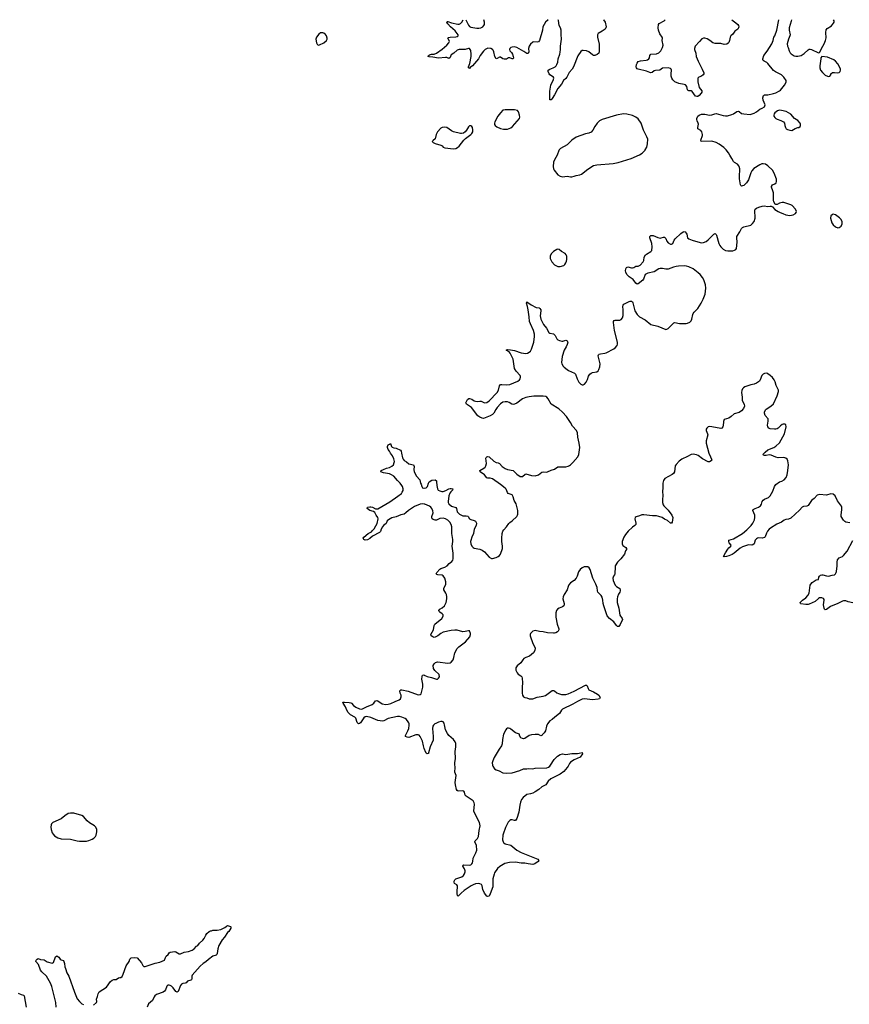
# Model space of a CAD drawing. Header units: inches. Extents: x 1835039 to 2027607, y 642849 to 774141.
# Tile 51 of 113: x 1872945 to 1887409, y 745101 to 762272. Entities that reach past the tile are written whole.
import ezdxf

# ---------------------------------------------------------------- set-up
doc = ezdxf.new("R2010")
doc.units = ezdxf.units.IN
doc.header["$MEASUREMENT"] = 0
for name, color, linetype in [('B8774', 7, 'Continuous'), ('B8775', 7, 'Continuous'), ('B8776', 7, 'Continuous'), ('B8784', 7, 'Continuous'), ('B8785', 7, 'Continuous'), ('B8786', 7, 'Continuous')]:
    doc.layers.add(name, color=color, linetype=linetype)

msp = doc.modelspace()

# ---------------------------------------------------------------- linework, layer by layer
at = {"layer": 'B8774', "color": 6, "elevation": 600}
for points in [[(1878872, 750000), (1878870, 749999), (1878850, 749995), (1878845, 750000)], [(1880000, 749561), (1879983, 749610), (1879967, 749690), (1879930, 749769), (1879910, 749792), (1879890, 749802), (1879850, 749799), (1879730, 749756), (1879698, 749758), (1879674, 749774), (1879670, 749790), (1879712, 749868), (1879728, 749910), (1879738, 749970), (1879733, 750000)], [(1874230, 745088), (1874284, 745130), (1874289, 745150), (1874287, 745190), (1874304, 745236), (1874314, 745286), (1874330, 745316), (1874461, 745399), (1874530, 745496), (1874558, 745522), (1874585, 745535), (1874630, 745536), (1874670, 745564), (1874690, 745571), (1874710, 745571), (1874730, 745585), (1874750, 745625), (1874804, 745770), (1874852, 745850), (1874867, 745890), (1874886, 745910), (1874950, 745920), (1874993, 745910), (1875067, 745827), (1875090, 745778), (1875110, 745763), (1875130, 745762), (1875310, 745821), (1875390, 745836), (1875469, 745871), (1875485, 745915), (1875500, 745940), (1875532, 745968), (1875550, 745996), (1875570, 746011), (1875650, 746021), (1875670, 746017), (1875724, 745984), (1875750, 745983), (1875810, 746008), (1875890, 746020), (1875954, 746046), (1875990, 746070), (1876030, 746114), (1876053, 746127), (1876082, 746170), (1876140, 746220), (1876162, 746250), (1876190, 746306), (1876210, 746334), (1876246, 746370), (1876270, 746382), (1876290, 746382), (1876310, 746395), (1876390, 746394), (1876450, 746404), (1876520, 746440), (1876544, 746456), (1876550, 746465), (1876570, 746475), (1876619, 746459), (1876625, 746450), (1876625, 746430), (1876591, 746370), (1876568, 746352), (1876515, 746270), (1876473, 746227), (1876416, 746124), (1876398, 746070), (1876391, 745990), (1876384, 745970), (1876370, 745959), (1876310, 745938), (1876237, 745883), (1876190, 745841), (1876146, 745814), (1876090, 745765), (1875950, 745610), (1875944, 745590), (1875946, 745550), (1875943, 745530), (1875930, 745522), (1875873, 745507), (1875850, 745477), (1875833, 745467), (1875790, 745463), (1875765, 745450), (1875750, 745430), (1875710, 745322), (1875690, 745313), (1875670, 745324), (1875619, 745390), (1875590, 745416), (1875570, 745430), (1875550, 745436), (1875530, 745434), (1875510, 745416), (1875486, 745354), (1875469, 745331), (1875445, 745315), (1875331, 745270), (1875304, 745250), (1875287, 745230), (1875263, 745170), (1875190, 745107), (1875165, 745050)], [(1873584, 745050), (1873574, 745130), (1873506, 745410), (1873481, 745470), (1873412, 745592), (1873330, 745670), (1873310, 745696), (1873273, 745793), (1873229, 745850), (1873234, 745870), (1873250, 745891), (1873270, 745898), (1873310, 745885), (1873370, 745876), (1873422, 745842), (1873510, 745817), (1873532, 745828), (1873569, 745930), (1873590, 745945), (1873626, 745926), (1873648, 745888), (1873666, 745874), (1873710, 745865), (1873727, 745810), (1873733, 745753), (1873746, 745726), (1873766, 745650), (1873800, 745590), (1873898, 745310), (1873950, 745199), (1873990, 745148), (1874030, 745111), (1874055, 745095)], [(1872916, 745296), (1872970, 745271), (1873010, 745263), (1873026, 745250), (1873057, 745050)]]:
    msp.add_lwpolyline(points, dxfattribs=at)
at = {"layer": 'B8774', "color": 6, "elevation": 700}
msp.add_lwpolyline([(1873830, 748436), (1873792, 748428), (1873730, 748390), (1873666, 748334), (1873524, 748270), (1873502, 748250), (1873492, 748230), (1873489, 748189), (1873492, 748150), (1873512, 748090), (1873526, 748066), (1873550, 748042), (1873610, 748003), (1873670, 747988), (1873830, 747979), (1873950, 747950), (1873990, 747945), (1874110, 747949), (1874150, 747958), (1874210, 747982), (1874239, 748001), (1874269, 748030), (1874278, 748050), (1874290, 748110), (1874288, 748150), (1874272, 748190), (1874250, 748215), (1874164, 748264), (1874122, 748302), (1874057, 748377), (1874030, 748396), (1873890, 748435)], close=True, dxfattribs=at)
at = {"layer": 'B8775', "color": 6, "elevation": 600}
for points in [[(1880000, 753826), (1879970, 753831), (1879930, 753824), (1879830, 753782), (1879722, 753710), (1879678, 753670), (1879650, 753651), (1879590, 753639), (1879510, 753601), (1879436, 753584), (1879375, 753550), (1879354, 753530), (1879334, 753486), (1879290, 753454), (1879271, 753430), (1879249, 753390), (1879233, 753347), (1879219, 753330), (1879096, 753264), (1879050, 753227), (1879010, 753204), (1878970, 753194), (1878943, 753210), (1878935, 753230), (1878947, 753250), (1879018, 753310), (1879077, 753343), (1879098, 753362), (1879126, 753394), (1879157, 753443), (1879176, 753484), (1879195, 753570), (1879192, 753592), (1879163, 753630), (1879138, 753678), (1879113, 753693), (1879048, 753710), (1879003, 753750), (1879009, 753770), (1879050, 753778), (1879070, 753777), (1879094, 753770), (1879150, 753740), (1879190, 753744), (1879396, 753864), (1879540, 753960), (1879600, 754010), (1879616, 754030), (1879630, 754063), (1879630, 754093), (1879619, 754130), (1879607, 754150), (1879576, 754190), (1879530, 754234), (1879470, 754309), (1879430, 754337), (1879392, 754352), (1879288, 754368), (1879244, 754390), (1879249, 754410), (1879289, 754430), (1879340, 754450), (1879395, 754465), (1879435, 754484), (1879460, 754510), (1879476, 754550), (1879480, 754570), (1879471, 754612), (1879445, 754665), (1879412, 754710), (1879394, 754750), (1879370, 754779), (1879358, 754810), (1879357, 754830), (1879370, 754856), (1879393, 754867), (1879410, 754882), (1879428, 754828), (1879439, 754819), (1879470, 754808), (1879510, 754801), (1879584, 754764), (1879597, 754750), (1879600, 754710), (1879618, 754630), (1879630, 754608), (1879650, 754586), (1879690, 754562), (1879728, 754528), (1879810, 754507), (1879822, 754482), (1879817, 754430), (1879822, 754390), (1879866, 754310), (1879919, 754250), (1879931, 754191), (1879945, 754170), (1879956, 754130), (1879968, 754110), (1879990, 754103), (1880000, 754105)], [(1878845, 750000), (1878830, 750014), (1878804, 750090), (1878790, 750110), (1878712, 750150), (1878671, 750190), (1878647, 750230), (1878627, 750290), (1878583, 750350), (1878578, 750370), (1878607, 750373), (1878690, 750365), (1878718, 750358), (1878733, 750350), (1878768, 750310), (1878804, 750284), (1878870, 750255), (1878910, 750248), (1878990, 750287), (1879092, 750328), (1879121, 750350), (1879150, 750391), (1879170, 750402), (1879190, 750394), (1879264, 750344), (1879330, 750330), (1879370, 750334), (1879414, 750346), (1879490, 750383), (1879561, 750410), (1879582, 750430), (1879594, 750466), (1879595, 750490), (1879579, 750530), (1879572, 750568), (1879590, 750583), (1879610, 750584), (1879720, 750560), (1879890, 750498), (1879930, 750503), (1879943, 750517), (1879976, 750630), (1879973, 750687), (1879959, 750770), (1879962, 750818), (1879970, 750842), (1879990, 750846), (1880000, 750842)], [(1879733, 750000), (1879731, 750010), (1879721, 750030), (1879690, 750070), (1879666, 750086), (1879610, 750110), (1879570, 750119), (1879530, 750120), (1879370, 750083), (1879295, 750045), (1879270, 750040), (1879190, 750053), (1879147, 750067), (1879070, 750104), (1878990, 750118), (1878967, 750113), (1878944, 750096), (1878890, 750010), (1878872, 750000)]]:
    msp.add_lwpolyline(points, dxfattribs=at)
at = {"layer": 'B8776', "color": 6, "elevation": 700}
msp.add_lwpolyline([(1878230, 762043), (1878190, 762042), (1878160, 762020), (1878122, 761970), (1878110, 761930), (1878119, 761870), (1878130, 761843), (1878150, 761829), (1878170, 761831), (1878250, 761866), (1878292, 761908), (1878306, 761930), (1878308, 761950), (1878293, 761990), (1878275, 762015), (1878250, 762035)], close=True, dxfattribs=at)
at = {"layer": 'B8784', "color": 6, "elevation": 600}
for points in [[(1880201, 750000), (1880181, 749990), (1880159, 749970), (1880147, 749950), (1880143, 749910), (1880157, 749770), (1880152, 749710), (1880099, 749590), (1880074, 749486), (1880070, 749477), (1880050, 749467), (1880030, 749480), (1880024, 749490), (1880000, 749561)], [(1882153, 750000), (1882148, 749992), (1882133, 749950), (1882110, 749869), (1882090, 749838), (1882057, 749803), (1882050, 749789), (1882030, 749784), (1881990, 749804), (1881970, 749809), (1881930, 749809), (1881870, 749799), (1881830, 749788), (1881750, 749735), (1881730, 749732), (1881710, 749736), (1881684, 749750), (1881658, 749790), (1881658, 749810), (1881590, 749834), (1881510, 749898), (1881490, 749909), (1881470, 749916), (1881450, 749916), (1881430, 749904), (1881419, 749890), (1881380, 749810), (1881362, 749718), (1881355, 749645), (1881345, 749610), (1881303, 749550), (1881216, 749404), (1881193, 749350), (1881184, 749310), (1881186, 749270), (1881192, 749252), (1881222, 749210), (1881250, 749192), (1881307, 749170), (1881370, 749138), (1881432, 749132), (1881530, 749137), (1881664, 749176), (1881730, 749208), (1881790, 749209), (1881810, 749214), (1881890, 749210), (1881930, 749217), (1882135, 749225), (1882164, 749236), (1882190, 749257), (1882213, 749287), (1882250, 749353), (1882265, 749370), (1882324, 749430), (1882370, 749459), (1882410, 749468), (1882470, 749458), (1882570, 749474), (1882670, 749474), (1882702, 749478), (1882750, 749490), (1882756, 749470), (1882716, 749410), (1882614, 749366), (1882550, 749325), (1882530, 749299), (1882510, 749253), (1882493, 749230), (1882430, 749162), (1882370, 749112), (1882207, 749033), (1882162, 748990), (1882120, 748930), (1882050, 748896), (1881998, 748850), (1881930, 748806), (1881890, 748786), (1881850, 748773), (1881790, 748762), (1881725, 748710), (1881694, 748670), (1881676, 748624), (1881664, 748576), (1881649, 748450), (1881610, 748339), (1881590, 748309), (1881570, 748305), (1881530, 748319), (1881510, 748319), (1881490, 748309), (1881463, 748277), (1881417, 748183), (1881374, 748070), (1881370, 748050), (1881363, 747970), (1881373, 747933), (1881381, 747921), (1881410, 747901), (1881510, 747878), (1881610, 747792), (1881688, 747748), (1881981, 747630), (1881996, 747610), (1881986, 747590), (1881929, 747551), (1881890, 747542), (1881810, 747550), (1881750, 747562), (1881690, 747562), (1881590, 747581), (1881483, 747577), (1881401, 747559), (1881314, 747506), (1881273, 747467), (1881226, 747394), (1881215, 747370), (1881196, 747290), (1881193, 747147), (1881150, 747029), (1881130, 746989), (1881110, 746979), (1881087, 746987), (1881050, 747042), (1881022, 747102), (1881006, 747166), (1880995, 747190), (1880970, 747204), (1880950, 747210), (1880890, 747202), (1880850, 747187), (1880814, 747166), (1880693, 747087), (1880640, 747040), (1880589, 746989), (1880579, 746999), (1880570, 747030), (1880570, 747074), (1880581, 747150), (1880577, 747170), (1880565, 747185), (1880528, 747208), (1880520, 747230), (1880520, 747250), (1880530, 747270), (1880550, 747287), (1880654, 747326), (1880684, 747350), (1880702, 747378), (1880711, 747409), (1880710, 747430), (1880701, 747461), (1880673, 747510), (1880675, 747530), (1880690, 747536), (1880790, 747526), (1880810, 747534), (1880830, 747550), (1880841, 747570), (1880848, 747590), (1880854, 747650), (1880899, 747741), (1880913, 747790), (1880910, 747870), (1880905, 747890), (1880882, 747930), (1880883, 747937), (1880886, 747950), (1880928, 747992), (1880944, 748030), (1880956, 748130), (1880973, 748213), (1880961, 748270), (1880908, 748370), (1880864, 748470), (1880874, 748590), (1880870, 748616), (1880851, 748651), (1880728, 748730), (1880711, 748750), (1880699, 748799), (1880690, 748816), (1880664, 748824), (1880590, 748820), (1880570, 748830), (1880559, 748850), (1880544, 748930), (1880540, 748970), (1880553, 749090), (1880531, 749150), (1880529, 749170), (1880536, 749210), (1880529, 749310), (1880541, 749390), (1880540, 749510), (1880551, 749591), (1880550, 749650), (1880540, 749680), (1880510, 749717), (1880430, 749788), (1880402, 749822), (1880369, 749890), (1880354, 749974), (1880345, 750000)]]:
    msp.add_lwpolyline(points, dxfattribs=at)
at = {"layer": 'B8785', "color": 6}
for points, elevation in [([(1880000, 754105), (1880032, 754110), (1880053, 754130), (1880071, 754189), (1880087, 754213), (1880130, 754239), (1880188, 754248), (1880210, 754230), (1880215, 754210), (1880217, 754150), (1880231, 754091), (1880244, 754070), (1880270, 754053), (1880307, 754047), (1880330, 754047), (1880377, 754063), (1880430, 754090), (1880450, 754096), (1880470, 754097), (1880496, 754090), (1880491, 754070), (1880462, 754038), (1880446, 754014), (1880430, 753970), (1880414, 753870), (1880418, 753850), (1880430, 753831), (1880474, 753790), (1880490, 753781), (1880530, 753773), (1880550, 753764), (1880560, 753750), (1880575, 753690), (1880614, 753650), (1880670, 753619), (1880730, 753621), (1880756, 753616), (1880767, 753607), (1880790, 753568), (1880810, 753556), (1880870, 753539), (1880890, 753525), (1880903, 753503), (1880908, 753490), (1880902, 753450), (1880871, 753390), (1880855, 753310), (1880829, 753250), (1880810, 753188), (1880807, 753170), (1880812, 753130), (1880830, 753090), (1880850, 753069), (1880870, 753057), (1880970, 753037), (1881010, 753021), (1881051, 752991), (1881130, 752898), (1881170, 752877), (1881190, 752877), (1881250, 752894), (1881290, 752913), (1881312, 752930), (1881330, 752951), (1881362, 753050), (1881364, 753090), (1881352, 753172), (1881351, 753230), (1881356, 753310), (1881366, 753350), (1881384, 753376), (1881433, 753427), (1881473, 753487), (1881490, 753504), (1881530, 753530), (1881611, 753610), (1881625, 753630), (1881631, 753650), (1881630, 753710), (1881604, 753830), (1881568, 753890), (1881549, 753950), (1881530, 753986), (1881464, 754010), (1881448, 754028), (1881424, 754084), (1881410, 754104), (1881330, 754168), (1881190, 754267), (1881150, 754279), (1881110, 754278), (1881090, 754283), (1881050, 754332), (1880972, 754390), (1880969, 754410), (1881037, 754450), (1881061, 754470), (1881075, 754490), (1881085, 754530), (1881075, 754626), (1881081, 754639), (1881092, 754648), (1881108, 754652), (1881130, 754646), (1881210, 754573), (1881250, 754552), (1881290, 754545), (1881310, 754530), (1881359, 754479), (1881410, 754446), (1881450, 754429), (1881550, 754409), (1881573, 754390), (1881610, 754346), (1881670, 754304), (1881710, 754304), (1881756, 754344), (1881770, 754350), (1881870, 754324), (1881930, 754316), (1881990, 754333), (1882050, 754380), (1882070, 754385), (1882130, 754382), (1882150, 754387), (1882210, 754419), (1882270, 754434), (1882330, 754472), (1882370, 754477), (1882430, 754472), (1882465, 754475), (1882510, 754487), (1882530, 754498), (1882550, 754510), (1882590, 754550), (1882675, 754650), (1882695, 754690), (1882708, 754770), (1882710, 754810), (1882702, 754890), (1882678, 754990), (1882671, 755070), (1882653, 755110), (1882586, 755186), (1882548, 755250), (1882476, 755350), (1882410, 755428), (1882347, 755487), (1882211, 755570), (1882161, 755661), (1882136, 755690), (1882119, 755699), (1882070, 755705), (1881910, 755704), (1881830, 755697), (1881770, 755686), (1881710, 755663), (1881610, 755587), (1881570, 755566), (1881550, 755561), (1881525, 755565), (1881479, 755599), (1881450, 755610), (1881410, 755610), (1881370, 755601), (1881328, 755572), (1881271, 755510), (1881246, 755474), (1881210, 755410), (1881190, 755385), (1881150, 755363), (1881030, 755318), (1881010, 755321), (1880970, 755338), (1880930, 755365), (1880821, 755510), (1880736, 755570), (1880721, 755590), (1880752, 755648), (1880775, 755666), (1880790, 755668), (1880830, 755653), (1880870, 755626), (1880890, 755618), (1880930, 755613), (1880970, 755621), (1880990, 755617), (1881050, 755593), (1881090, 755597), (1881130, 755624), (1881270, 755771), (1881294, 755810), (1881313, 755887), (1881330, 755910), (1881350, 755912), (1881430, 755903), (1881490, 755908), (1881630, 755968), (1881657, 755990), (1881673, 756010), (1881679, 756030), (1881677, 756050), (1881670, 756070), (1881604, 756144), (1881575, 756190), (1881550, 756350), (1881511, 756431), (1881497, 756457), (1881479, 756479), (1881429, 756510), (1881450, 756522), (1881503, 756517), (1881570, 756502), (1881690, 756463), (1881770, 756450), (1881801, 756459), (1881830, 756474), (1881850, 756492), (1881870, 756527), (1881911, 756650), (1881920, 756750), (1881918, 756790), (1881904, 756850), (1881849, 756970), (1881836, 757010), (1881830, 757090), (1881811, 757211), (1881800, 757270), (1881780, 757330), (1881789, 757350), (1881862, 757302), (1881950, 757253), (1882005, 757245), (1882016, 757236), (1882031, 757211), (1882034, 757194), (1882018, 757110), (1882034, 757050), (1882077, 756957), (1882129, 756890), (1882170, 756819), (1882190, 756803), (1882252, 756792), (1882264, 756784), (1882283, 756763), (1882310, 756708), (1882328, 756690), (1882356, 756676), (1882396, 756664), (1882415, 756665), (1882470, 756682), (1882493, 756673), (1882500, 756650), (1882489, 756610), (1882471, 756569), (1882436, 756510), (1882402, 756398), (1882392, 756292), (1882395, 756270), (1882418, 756230), (1882436, 756210), (1882489, 756169), (1882514, 756154), (1882616, 756110), (1882633, 756090), (1882662, 756010), (1882694, 755950), (1882730, 755914), (1882750, 755906), (1882770, 755906), (1882790, 755914), (1882820, 755950), (1882845, 755995), (1882863, 756057), (1882884, 756090), (1882910, 756110), (1882930, 756119), (1883010, 756130), (1883030, 756148), (1883043, 756170), (1883059, 756221), (1883064, 756270), (1883030, 756409), (1883039, 756430), (1883050, 756439), (1883070, 756445), (1883146, 756454), (1883170, 756461), (1883306, 756534), (1883330, 756552), (1883360, 756590), (1883368, 756612), (1883368, 756650), (1883317, 756850), (1883297, 756990), (1883299, 757010), (1883310, 757025), (1883329, 757030), (1883390, 757030), (1883410, 757035), (1883430, 757044), (1883454, 757070), (1883465, 757115), (1883467, 757210), (1883460, 757270), (1883465, 757295), (1883477, 757310), (1883527, 757333), (1883570, 757358), (1883590, 757365), (1883610, 757366), (1883630, 757350), (1883636, 757336), (1883670, 757196), (1883713, 757130), (1883750, 757092), (1883850, 757038), (1883950, 756957), (1884070, 756925), (1884210, 756871), (1884230, 756873), (1884250, 756885), (1884330, 756968), (1884350, 756985), (1884370, 756993), (1884450, 756976), (1884566, 756974), (1884590, 756978), (1884630, 756999), (1884650, 757019), (1884666, 757050), (1884681, 757130), (1884690, 757150), (1884706, 757174), (1884766, 757234), (1884829, 757331), (1884864, 757396), (1884894, 757486), (1884908, 757592), (1884904, 757650), (1884873, 757733), (1884850, 757775), (1884807, 757827), (1884777, 757857), (1884690, 757925), (1884610, 757962), (1884570, 757973), (1884530, 757977), (1884430, 757973), (1884390, 757968), (1884344, 757956), (1884250, 757919), (1884210, 757921), (1884150, 757934), (1884110, 757935), (1884090, 757929), (1884010, 757876), (1883899, 757850), (1883850, 757830), (1883821, 757750), (1883809, 757731), (1883730, 757666), (1883710, 757660), (1883690, 757677), (1883639, 757739), (1883570, 757787), (1883533, 757830), (1883511, 757870), (1883508, 757890), (1883515, 757930), (1883527, 757953), (1883550, 757965), (1883610, 757943), (1883630, 757942), (1883650, 757949), (1883690, 757974), (1883730, 757976), (1883765, 757990), (1883818, 758050), (1883828, 758070), (1883835, 758130), (1883856, 758170), (1883874, 758186), (1883948, 758230), (1883966, 758250), (1883971, 758310), (1883966, 758370), (1883933, 758470), (1883934, 758490), (1883950, 758510), (1883970, 758511), (1883990, 758506), (1884070, 758473), (1884110, 758464), (1884130, 758466), (1884170, 758481), (1884190, 758479), (1884210, 758456), (1884230, 758411), (1884250, 758382), (1884290, 758357), (1884310, 758356), (1884330, 758371), (1884354, 758426), (1884373, 758450), (1884470, 758544), (1884510, 758573), (1884530, 758576), (1884545, 758570), (1884567, 758550), (1884576, 758530), (1884589, 758469), (1884612, 758452), (1884668, 758428), (1884770, 758396), (1884830, 758383), (1884870, 758389), (1884913, 758407), (1884950, 758434), (1885050, 758533), (1885070, 758541), (1885087, 758527), (1885094, 758514), (1885132, 758370), (1885150, 758333), (1885170, 758310), (1885213, 758270), (1885250, 758249), (1885290, 758243), (1885378, 758242), (1885410, 758251), (1885433, 758267), (1885440, 758280), (1885453, 758390), (1885447, 758470), (1885451, 758489), (1885500, 758570), (1885528, 758630), (1885550, 758650), (1885570, 758659), (1885691, 758689), (1885723, 758717), (1885750, 758753), (1885769, 758811), (1885762, 758950), (1885770, 758970), (1885790, 758986), (1885830, 759004), (1885890, 759022), (1885930, 759024), (1885986, 759014), (1886030, 759021), (1886050, 759019), (1886071, 759011), (1886110, 758965), (1886168, 758928), (1886202, 758910), (1886250, 758895), (1886305, 758870), (1886370, 758855), (1886430, 758868), (1886473, 758890), (1886483, 758910), (1886486, 758930), (1886470, 758969), (1886413, 759030), (1886390, 759046), (1886270, 759084), (1886238, 759082), (1886192, 759070), (1886150, 759049), (1886130, 759048), (1886115, 759055), (1886095, 759095), (1886087, 759127), (1886090, 759250), (1886079, 759290), (1886054, 759350), (1886055, 759365), (1886072, 759390), (1886110, 759410), (1886133, 759430), (1886140, 759450), (1886140, 759490), (1886097, 759597), (1886070, 759646), (1885990, 759723), (1885950, 759750), (1885910, 759761), (1885883, 759757), (1885850, 759742), (1885743, 759677), (1885710, 759636), (1885690, 759602), (1885650, 759479), (1885615, 759425), (1885570, 759383), (1885550, 759374), (1885532, 759372), (1885518, 759378), (1885510, 759390), (1885496, 759496), (1885493, 759530), (1885499, 759670), (1885491, 759710), (1885483, 759723), (1885460, 759750), (1885410, 759780), (1885390, 759797), (1885364, 759850), (1885324, 759910), (1885304, 759950), (1885265, 760000)], 600), ([(1882352, 760000), (1882345, 759990), (1882318, 759910), (1882269, 759830), (1882253, 759790), (1882247, 759710), (1882253, 759673), (1882262, 759650), (1882329, 759569), (1882370, 759542), (1882410, 759534), (1882490, 759546), (1882551, 759531), (1882570, 759532), (1882610, 759543), (1882650, 759556), (1882712, 759568), (1882740, 759580), (1882850, 759666), (1882950, 759727), (1883010, 759741), (1883290, 759765), (1883381, 759779), (1883607, 759853), (1883750, 759915), (1883796, 759944), (1883850, 759999), (1883850, 760000)], 700), ([(1887417, 753497), (1887350, 753510), (1887330, 753522), (1887310, 753544), (1887270, 753609), (1887267, 753630), (1887280, 753730), (1887278, 753770), (1887272, 753790), (1887204, 753884), (1887164, 753970), (1887130, 753996), (1887090, 754003), (1887010, 753981), (1886890, 753993), (1886850, 753981), (1886796, 753924), (1886750, 753890), (1886690, 753800), (1886670, 753791), (1886610, 753783), (1886590, 753770), (1886544, 753716), (1886390, 753582), (1886350, 753561), (1886305, 753555), (1886276, 753544), (1886228, 753512), (1886147, 753473), (1886034, 753406), (1886010, 753386), (1885985, 753355), (1885965, 753315), (1885944, 753256), (1885930, 753240), (1885890, 753232), (1885830, 753237), (1885810, 753231), (1885790, 753219), (1885770, 753198), (1885748, 753132), (1885730, 753115), (1885710, 753110), (1885650, 753114), (1885550, 753081), (1885504, 753056), (1885402, 752970), (1885370, 752948), (1885310, 752920), (1885271, 752910), (1885230, 752903), (1885215, 752910), (1885250, 752975), (1885290, 753037), (1885310, 753061), (1885346, 753090), (1885348, 753110), (1885316, 753150), (1885307, 753170), (1885307, 753193), (1885390, 753218), (1885550, 753313), (1885625, 753375), (1885700, 753450), (1885730, 753492), (1885754, 753550), (1885763, 753590), (1885760, 753630), (1885730, 753710), (1885732, 753730), (1885767, 753750), (1885828, 753772), (1885863, 753797), (1885877, 753823), (1885893, 753870), (1885910, 753895), (1885930, 753910), (1885999, 753941), (1886030, 753970), (1886077, 754050), (1886104, 754130), (1886130, 754167), (1886190, 754212), (1886233, 754227), (1886275, 754250), (1886310, 754290), (1886326, 754334), (1886339, 754410), (1886347, 754510), (1886340, 754580), (1886326, 754610), (1886304, 754624), (1886270, 754636), (1886170, 754634), (1886130, 754641), (1886050, 754679), (1886010, 754681), (1885958, 754670), (1885930, 754670), (1885915, 754675), (1885904, 754690), (1885942, 754730), (1885990, 754768), (1886091, 754809), (1886128, 754832), (1886190, 754895), (1886282, 755050), (1886309, 755170), (1886305, 755205), (1886290, 755217), (1886256, 755216), (1886241, 755210), (1886210, 755189), (1886170, 755149), (1886150, 755137), (1886130, 755132), (1886106, 755130), (1886030, 755140), (1886005, 755150), (1885987, 755170), (1885983, 755203), (1885994, 755270), (1885992, 755310), (1885944, 755370), (1885933, 755410), (1885933, 755430), (1885950, 755470), (1885959, 755481), (1886041, 755530), (1886085, 755575), (1886150, 755711), (1886174, 755790), (1886174, 755810), (1886136, 755890), (1886118, 755958), (1886101, 755990), (1886069, 756030), (1886030, 756070), (1885990, 756098), (1885970, 756106), (1885930, 756102), (1885910, 756091), (1885886, 756070), (1885855, 755990), (1885842, 755970), (1885825, 755955), (1885790, 755932), (1885750, 755916), (1885690, 755903), (1885589, 755871), (1885565, 755855), (1885548, 755832), (1885536, 755804), (1885529, 755770), (1885540, 755690), (1885540, 755650), (1885544, 755630), (1885575, 755570), (1885581, 755530), (1885566, 755490), (1885530, 755452), (1885490, 755424), (1885403, 755397), (1885350, 755350), (1885310, 755324), (1885230, 755298), (1885215, 755265), (1885209, 755190), (1885202, 755170), (1885189, 755151), (1885170, 755144), (1885010, 755174), (1884970, 755176), (1884948, 755170), (1884924, 755150), (1884915, 755130), (1884915, 755110), (1884939, 755050), (1884942, 755030), (1884911, 754930), (1884911, 754890), (1884963, 754710), (1884987, 754647), (1885007, 754610), (1885010, 754590), (1885001, 754579), (1884970, 754562), (1884950, 754564), (1884850, 754613), (1884772, 754672), (1884745, 754685), (1884690, 754697), (1884650, 754688), (1884586, 754654), (1884490, 754610), (1884445, 754575), (1884390, 754514), (1884376, 754490), (1884359, 754390), (1884344, 754356), (1884322, 754338), (1884195, 754270), (1884170, 754237), (1884158, 754190), (1884159, 754101), (1884152, 754048), (1884159, 753970), (1884150, 753910), (1884152, 753850), (1884164, 753810), (1884175, 753795), (1884250, 753719), (1884318, 753630), (1884330, 753590), (1884321, 753510), (1884311, 753490), (1884290, 753493), (1884239, 753539), (1884190, 753559), (1884146, 753590), (1884091, 753611), (1884050, 753620), (1883980, 753620), (1883830, 753638), (1883790, 753635), (1883750, 753618), (1883695, 753605), (1883676, 753590), (1883673, 753570), (1883690, 753490), (1883685, 753470), (1883668, 753450), (1883630, 753423), (1883552, 753350), (1883505, 753295), (1883476, 753250), (1883452, 753170), (1883450, 753130), (1883462, 753102), (1883513, 753070), (1883524, 753050), (1883522, 753030), (1883510, 753009), (1883491, 752950), (1883429, 752871), (1883370, 752810), (1883330, 752750), (1883325, 752730), (1883321, 752610), (1883313, 752590), (1883298, 752570), (1883285, 752530), (1883290, 752490), (1883330, 752410), (1883350, 752385), (1883406, 752350), (1883416, 752330), (1883416, 752310), (1883408, 752290), (1883385, 752255), (1883367, 752210), (1883363, 752170), (1883364, 752110), (1883393, 752010), (1883407, 751890), (1883452, 751830), (1883453, 751810), (1883416, 751724), (1883391, 751689), (1883370, 751689), (1883350, 751707), (1883302, 751770), (1883230, 751828), (1883190, 751874), (1883174, 751910), (1883128, 752050), (1883118, 752090), (1883115, 752150), (1883100, 752200), (1883085, 752230), (1883028, 752290), (1883020, 752310), (1883012, 752370), (1882993, 752430), (1882938, 752530), (1882890, 752683), (1882872, 752712), (1882850, 752728), (1882807, 752733), (1882789, 752731), (1882750, 752714), (1882718, 752682), (1882690, 752641), (1882666, 752570), (1882646, 752530), (1882610, 752492), (1882550, 752450), (1882522, 752418), (1882508, 752390), (1882490, 752330), (1882440, 752250), (1882421, 752210), (1882417, 752170), (1882439, 752090), (1882440, 752070), (1882433, 752050), (1882410, 752033), (1882350, 752010), (1882323, 751990), (1882305, 751970), (1882292, 751928), (1882292, 751850), (1882317, 751730), (1882346, 751650), (1882345, 751630), (1882335, 751610), (1882323, 751597), (1882290, 751579), (1882270, 751571), (1882250, 751571), (1882150, 751580), (1882070, 751597), (1882010, 751601), (1881930, 751620), (1881890, 751607), (1881853, 751570), (1881846, 751550), (1881848, 751530), (1881894, 751394), (1881926, 751330), (1881932, 751310), (1881928, 751270), (1881902, 751230), (1881834, 751170), (1881770, 751150), (1881736, 751130), (1881717, 751110), (1881683, 751057), (1881618, 751002), (1881596, 750970), (1881598, 750930), (1881619, 750879), (1881636, 750856), (1881683, 750830), (1881699, 750810), (1881708, 750790), (1881714, 750710), (1881704, 750630), (1881708, 750528), (1881713, 750490), (1881730, 750465), (1881750, 750451), (1881790, 750448), (1881830, 750428), (1881890, 750429), (1881970, 750457), (1882070, 750476), (1882110, 750488), (1882230, 750574), (1882250, 750576), (1882270, 750567), (1882310, 750532), (1882339, 750519), (1882390, 750506), (1882470, 750502), (1882510, 750513), (1882610, 750560), (1882810, 750667), (1882830, 750665), (1882837, 750657), (1882854, 750610), (1882868, 750588), (1882906, 750566), (1882951, 750550), (1883019, 750510), (1883043, 750490), (1883065, 750450), (1883052, 750430), (1883030, 750421), (1882934, 750410), (1882790, 750426), (1882750, 750422), (1882670, 750384), (1882590, 750334), (1882410, 750250), (1882389, 750230), (1882357, 750170), (1882275, 750110), (1882230, 750068), (1882190, 750045), (1882163, 750017), (1882153, 750000)], 600), ([(1880000, 750842), (1880050, 750818), (1880123, 750803), (1880210, 750771), (1880230, 750771), (1880250, 750786), (1880263, 750810), (1880258, 750850), (1880183, 750923), (1880160, 750960), (1880156, 751010), (1880170, 751040), (1880196, 751064), (1880230, 751073), (1880410, 751049), (1880450, 751056), (1880470, 751070), (1880500, 751110), (1880514, 751150), (1880530, 751230), (1880570, 751307), (1880602, 751338), (1880719, 751421), (1880792, 751510), (1880807, 751550), (1880807, 751570), (1880790, 751614), (1880770, 751617), (1880710, 751600), (1880670, 751598), (1880570, 751624), (1880530, 751628), (1880470, 751621), (1880330, 751591), (1880290, 751570), (1880234, 751526), (1880190, 751502), (1880170, 751500), (1880150, 751507), (1880117, 751530), (1880116, 751536), (1880116, 751550), (1880158, 751630), (1880173, 751707), (1880183, 751730), (1880303, 751830), (1880330, 751870), (1880331, 751891), (1880312, 751910), (1880270, 751938), (1880259, 751950), (1880251, 751970), (1880271, 751990), (1880310, 752014), (1880350, 752053), (1880382, 752110), (1880394, 752170), (1880395, 752210), (1880385, 752250), (1880377, 752270), (1880340, 752330), (1880340, 752350), (1880377, 752430), (1880376, 752470), (1880358, 752530), (1880330, 752573), (1880310, 752588), (1880237, 752590), (1880218, 752598), (1880207, 752610), (1880216, 752630), (1880270, 752690), (1880290, 752702), (1880358, 752722), (1880401, 752750), (1880434, 752786), (1880479, 752821), (1880495, 752845), (1880502, 752870), (1880502, 752970), (1880485, 753090), (1880497, 753170), (1880498, 753210), (1880480, 753310), (1880477, 753430), (1880467, 753470), (1880442, 753510), (1880410, 753545), (1880370, 753570), (1880330, 753579), (1880270, 753571), (1880210, 753545), (1880190, 753543), (1880156, 753556), (1880136, 753570), (1880129, 753590), (1880132, 753610), (1880154, 753670), (1880150, 753709), (1880130, 753748), (1880112, 753770), (1880090, 753790), (1880010, 753824), (1880000, 753826)], 600), ([(1887470, 752105), (1887390, 752122), (1887350, 752137), (1887310, 752140), (1887290, 752134), (1887210, 752092), (1887083, 752037), (1887010, 751987), (1886990, 751981), (1886975, 751995), (1886970, 752008), (1886962, 752070), (1886964, 752110), (1886973, 752150), (1886970, 752162), (1886958, 752178), (1886932, 752192), (1886890, 752190), (1886870, 752177), (1886816, 752124), (1886710, 752078), (1886690, 752075), (1886650, 752076), (1886566, 752086), (1886558, 752090), (1886555, 752110), (1886592, 752148), (1886650, 752191), (1886684, 752230), (1886712, 752270), (1886730, 752410), (1886736, 752430), (1886762, 752458), (1886830, 752505), (1886872, 752508), (1886878, 752550), (1886889, 752570), (1886910, 752588), (1886930, 752592), (1886950, 752590), (1887010, 752572), (1887046, 752570), (1887110, 752587), (1887150, 752590), (1887170, 752606), (1887182, 752630), (1887187, 752650), (1887196, 752750), (1887195, 752810), (1887205, 752855), (1887230, 752886), (1887289, 752911), (1887310, 752927), (1887370, 753001), (1887471, 753190)], 600), ([(1880345, 750000), (1880344, 750004), (1880330, 750025), (1880310, 750034), (1880290, 750036), (1880250, 750024), (1880201, 750000)], 600)]:
    msp.add_lwpolyline(points, dxfattribs=dict(at, elevation=elevation))
for points, elevation in [([(1887130, 758878), (1887110, 758872), (1887088, 758850), (1887083, 758810), (1887107, 758727), (1887130, 758696), (1887170, 758659), (1887210, 758641), (1887230, 758647), (1887266, 758674), (1887284, 758710), (1887284, 758750), (1887270, 758785), (1887239, 758819), (1887170, 758870)], 600), ([(1882330, 758270), (1882310, 758267), (1882250, 758229), (1882213, 758190), (1882196, 758150), (1882195, 758110), (1882210, 758070), (1882223, 758050), (1882270, 758000), (1882330, 757968), (1882370, 757966), (1882432, 757988), (1882450, 758004), (1882468, 758030), (1882480, 758060), (1882486, 758090), (1882482, 758150), (1882473, 758173), (1882453, 758193), (1882390, 758229), (1882350, 758262)], 700)]:
    msp.add_lwpolyline(points, close=True, dxfattribs=dict(at, elevation=elevation))
at = {"layer": 'B8786', "color": 6}
for points, elevation in [([(1882159, 762271), (1882115, 762230), (1882088, 762190), (1882069, 762150), (1882060, 762090), (1882010, 761909), (1881990, 761887), (1881970, 761880), (1881910, 761885), (1881890, 761882), (1881850, 761844), (1881825, 761810), (1881819, 761770), (1881820, 761710), (1881810, 761681), (1881790, 761680), (1881737, 761717), (1881610, 761787), (1881570, 761797), (1881530, 761796), (1881507, 761790), (1881489, 761771), (1881483, 761750), (1881491, 761730), (1881521, 761701), (1881540, 761670), (1881551, 761630), (1881553, 761607), (1881548, 761592), (1881530, 761589), (1881490, 761609), (1881470, 761606), (1881430, 761586), (1881390, 761583), (1881370, 761590), (1881330, 761620), (1881310, 761619), (1881270, 761596), (1881250, 761591), (1881228, 761628), (1881214, 761714), (1881201, 761741), (1881190, 761753), (1881157, 761770), (1881110, 761773), (1881058, 761750), (1881030, 761725), (1880975, 761650), (1880942, 761590), (1880841, 761470), (1880802, 761438), (1880790, 761423), (1880772, 761432), (1880770, 761450), (1880794, 761510), (1880815, 761630), (1880817, 761670), (1880810, 761733), (1880790, 761770), (1880770, 761771), (1880710, 761750), (1880610, 761750), (1880570, 761738), (1880512, 761688), (1880470, 761660), (1880461, 761650), (1880449, 761611), (1880430, 761593), (1880391, 761611), (1880370, 761614), (1880250, 761599), (1880150, 761620), (1880083, 761623), (1880068, 761630), (1880073, 761650), (1880090, 761661), (1880126, 761670), (1880170, 761672), (1880210, 761687), (1880310, 761759), (1880390, 761830), (1880429, 761870), (1880436, 761890), (1880432, 761912), (1880411, 761950), (1880419, 761961), (1880448, 761970), (1880550, 761973), (1880570, 761977), (1880592, 761990), (1880591, 762010), (1880540, 762080), (1880457, 762150), (1880410, 762199), (1880395, 762230), (1880401, 762239), (1880410, 762241), (1880475, 762215), (1880585, 762195), (1880610, 762194), (1880630, 762204), (1880656, 762230), (1880676, 762272)], 600), ([(1880726, 762272), (1880770, 762179), (1880790, 762155), (1880810, 762141), (1880916, 762124), (1880950, 762124), (1880983, 762130), (1881019, 762150), (1881040, 762170), (1881050, 762190), (1881049, 762230), (1881036, 762272)], 600), ([(1883124, 762271), (1883124, 762270), (1883153, 762230), (1883171, 762150), (1883167, 762130), (1883153, 762110), (1883101, 762070), (1883030, 762032), (1883018, 762010), (1883017, 761970), (1883048, 761848), (1883050, 761710), (1883043, 761690), (1883016, 761664), (1882970, 761648), (1882950, 761650), (1882930, 761660), (1882870, 761709), (1882830, 761727), (1882770, 761737), (1882750, 761733), (1882730, 761719), (1882679, 761641), (1882601, 761450), (1882575, 761410), (1882528, 761352), (1882487, 761270), (1882470, 761248), (1882428, 761212), (1882390, 761150), (1882325, 761075), (1882270, 760963), (1882230, 760898), (1882210, 760877), (1882190, 760875), (1882187, 760990), (1882190, 761026), (1882204, 761130), (1882211, 761150), (1882249, 761210), (1882257, 761250), (1882250, 761270), (1882191, 761310), (1882175, 761330), (1882157, 761370), (1882159, 761381), (1882161, 761390), (1882188, 761410), (1882247, 761433), (1882279, 761450), (1882299, 761470), (1882311, 761490), (1882327, 761530), (1882334, 761590), (1882362, 761670), (1882370, 761706), (1882375, 761750), (1882375, 761810), (1882392, 761930), (1882386, 762014), (1882387, 762090), (1882374, 762130), (1882351, 762171), (1882338, 762258), (1882332, 762271)], 600), ([(1885359, 762269), (1885430, 762220), (1885465, 762190), (1885479, 762170), (1885483, 762150), (1885478, 762130), (1885466, 762110), (1885413, 762070), (1885379, 762021), (1885342, 761990), (1885330, 761970), (1885321, 761910), (1885310, 761877), (1885299, 761862), (1885274, 761846), (1885230, 761841), (1885170, 761855), (1885130, 761859), (1885070, 761855), (1885030, 761871), (1884976, 761910), (1884930, 761936), (1884890, 761952), (1884870, 761953), (1884840, 761940), (1884800, 761890), (1884725, 761810), (1884712, 761770), (1884713, 761750), (1884732, 761690), (1884740, 761630), (1884773, 761550), (1884846, 761410), (1884874, 761346), (1884874, 761330), (1884859, 761310), (1884830, 761290), (1884784, 761270), (1884768, 761252), (1884769, 761191), (1884789, 761090), (1884836, 761030), (1884838, 761010), (1884829, 760990), (1884793, 760950), (1884770, 760932), (1884750, 760930), (1884730, 760940), (1884670, 761022), (1884650, 761030), (1884610, 761033), (1884599, 761039), (1884590, 761050), (1884579, 761110), (1884556, 761136), (1884530, 761145), (1884437, 761157), (1884370, 761191), (1884350, 761204), (1884330, 761225), (1884316, 761250), (1884305, 761290), (1884302, 761330), (1884307, 761390), (1884303, 761410), (1884290, 761421), (1884250, 761431), (1884155, 761425), (1884106, 761394), (1884030, 761388), (1884010, 761379), (1883970, 761353), (1883950, 761346), (1883930, 761349), (1883874, 761374), (1883728, 761408), (1883710, 761418), (1883699, 761430), (1883695, 761450), (1883701, 761490), (1883710, 761516), (1883730, 761541), (1883770, 761557), (1883870, 761567), (1883890, 761575), (1883913, 761590), (1883927, 761610), (1883934, 761650), (1883950, 761670), (1884050, 761676), (1884087, 761693), (1884123, 761730), (1884153, 761790), (1884165, 761830), (1884147, 761907), (1884150, 761950), (1884146, 761970), (1884104, 762024), (1884081, 762090), (1884076, 762130), (1884081, 762190), (1884092, 762208), (1884182, 762250), (1884201, 762270)], 600), ([(1885265, 760000), (1885263, 760003), (1885222, 760042), (1885142, 760102), (1885090, 760131), (1885010, 760155), (1884829, 760150), (1884821, 760170), (1884848, 760250), (1884850, 760270), (1884836, 760316), (1884820, 760340), (1884771, 760371), (1884766, 760390), (1884781, 760450), (1884777, 760470), (1884755, 760510), (1884750, 760530), (1884753, 760550), (1884770, 760588), (1884790, 760610), (1884830, 760625), (1884890, 760624), (1884970, 760606), (1885010, 760612), (1885067, 760633), (1885090, 760635), (1885210, 760600), (1885250, 760594), (1885285, 760595), (1885363, 760617), (1885390, 760630), (1885450, 760673), (1885470, 760677), (1885490, 760671), (1885530, 760639), (1885572, 760628), (1885679, 760621), (1885750, 760642), (1885790, 760665), (1885848, 760712), (1885892, 760728), (1885930, 760752), (1885945, 760790), (1885908, 760870), (1885904, 760910), (1885914, 760950), (1885930, 760961), (1885990, 760964), (1886090, 760985), (1886130, 760998), (1886190, 761030), (1886210, 761046), (1886279, 761130), (1886300, 761170), (1886307, 761190), (1886306, 761210), (1886270, 761271), (1886230, 761311), (1886124, 761364), (1886089, 761388), (1885991, 761511), (1885970, 761528), (1885924, 761550), (1885910, 761561), (1885904, 761570), (1885901, 761590), (1885917, 761650), (1885977, 761723), (1886059, 761850), (1886083, 761910), (1886095, 761970), (1886110, 761991), (1886144, 762090), (1886182, 762269)], 600), ([(1886402, 762269), (1886393, 762247), (1886361, 762130), (1886361, 762090), (1886377, 762010), (1886375, 761990), (1886347, 761930), (1886325, 761850), (1886331, 761810), (1886345, 761785), (1886360, 761730), (1886376, 761696), (1886395, 761675), (1886450, 761642), (1886475, 761635), (1886510, 761634), (1886570, 761649), (1886620, 761680), (1886690, 761748), (1886710, 761758), (1886730, 761760), (1886750, 761755), (1886870, 761696), (1886890, 761702), (1886947, 761810), (1886974, 761850), (1886996, 761910), (1887006, 761954), (1887000, 762050), (1887006, 762094), (1887024, 762116), (1887097, 762163), (1887135, 762210), (1887145, 762230), (1887143, 762250), (1887135, 762268)], 600), ([(1883850, 760000), (1883878, 760050), (1883893, 760110), (1883894, 760190), (1883881, 760230), (1883823, 760343), (1883780, 760470), (1883730, 760544), (1883690, 760574), (1883630, 760601), (1883530, 760626), (1883470, 760628), (1883350, 760609), (1883103, 760530), (1883054, 760506), (1883013, 760470), (1882971, 760409), (1882937, 760343), (1882907, 760310), (1882870, 760292), (1882810, 760280), (1882650, 760223), (1882570, 760172), (1882490, 760090), (1882373, 760027), (1882352, 760000)], 700)]:
    msp.add_lwpolyline(points, dxfattribs=dict(at, elevation=elevation))
for points, elevation in [([(1886930, 761629), (1886916, 761610), (1886911, 761589), (1886896, 761470), (1886897, 761430), (1886910, 761391), (1886945, 761350), (1886990, 761307), (1887030, 761286), (1887050, 761281), (1887070, 761285), (1887088, 761310), (1887088, 761330), (1887118, 761350), (1887150, 761353), (1887210, 761347), (1887230, 761351), (1887249, 761371), (1887255, 761390), (1887254, 761410), (1887240, 761450), (1887210, 761502), (1887170, 761547), (1887137, 761570), (1887030, 761618)], 600), ([(1881570, 760702), (1881410, 760701), (1881370, 760692), (1881327, 760650), (1881283, 760590), (1881229, 760490), (1881223, 760470), (1881226, 760446), (1881233, 760430), (1881264, 760404), (1881330, 760376), (1881383, 760363), (1881410, 760361), (1881450, 760366), (1881510, 760388), (1881540, 760410), (1881659, 760550), (1881666, 760570), (1881661, 760610), (1881643, 760663), (1881622, 760690)], 700), ([(1886190, 760695), (1886156, 760684), (1886113, 760650), (1886099, 760630), (1886093, 760610), (1886093, 760590), (1886110, 760568), (1886128, 760550), (1886150, 760538), (1886214, 760514), (1886265, 760490), (1886281, 760470), (1886286, 760430), (1886297, 760390), (1886310, 760371), (1886330, 760355), (1886370, 760343), (1886410, 760342), (1886466, 760374), (1886510, 760391), (1886530, 760393), (1886555, 760410), (1886561, 760430), (1886559, 760450), (1886550, 760470), (1886510, 760514), (1886452, 760552), (1886390, 760624), (1886309, 760670), (1886230, 760691)], 600), ([(1880810, 760421), (1880790, 760421), (1880784, 760416), (1880770, 760404), (1880735, 760345), (1880710, 760315), (1880684, 760296), (1880650, 760286), (1880630, 760287), (1880510, 760318), (1880476, 760336), (1880390, 760392), (1880350, 760400), (1880310, 760393), (1880290, 760381), (1880230, 760314), (1880209, 760270), (1880187, 760193), (1880157, 760163), (1880134, 760150), (1880154, 760130), (1880191, 760111), (1880290, 760083), (1880310, 760070), (1880331, 760050), (1880357, 760037), (1880510, 760018), (1880550, 760026), (1880579, 760041), (1880610, 760065), (1880690, 760174), (1880718, 760202), (1880810, 760268), (1880830, 760288), (1880843, 760317), (1880846, 760350), (1880839, 760390), (1880827, 760410)], 700)]:
    msp.add_lwpolyline(points, close=True, dxfattribs=dict(at, elevation=elevation))

doc.saveas('drawing.dxf')
